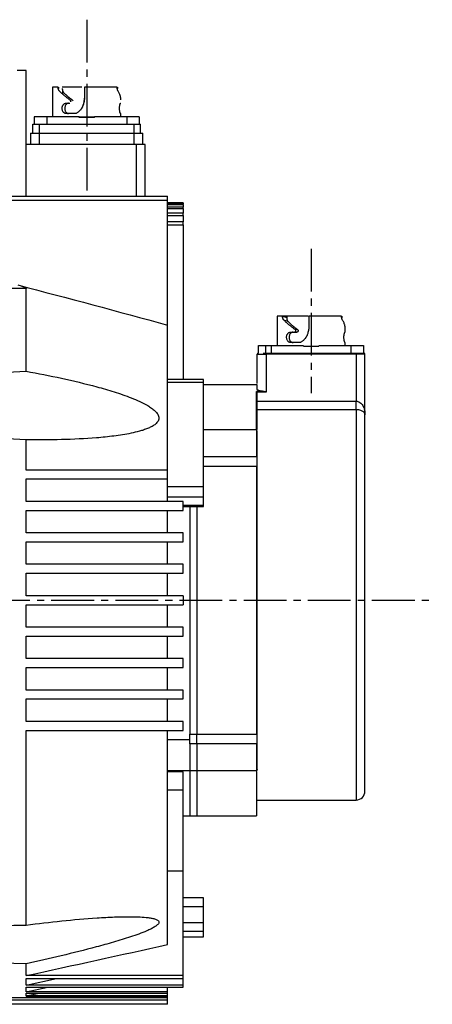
# Model space of a CAD drawing. Header units: millimetres. Extents: x 32176 to 34219, y 9943 to 11279.
# Tile 48 of 59: x 33796 to 33888, y 10431 to 10650. Entities that reach past the tile are written whole.
import ezdxf

# ---------------------------------------------------------------- set-up
doc = ezdxf.new("R2010")
doc.units = ezdxf.units.MM
doc.linetypes.add('CENTER2', pattern=[28.575, 19.05, -3.175, 3.175, -3.175])
doc.layers.add('Center', color=1, linetype='CENTER2')
doc.layers.add('Z_entity', color=7, linetype='Continuous')

msp = doc.modelspace()

# ---------------------------------------------------------------- linework, layer by layer
at = {"layer": 'Center', "ltscale": 0.5}
for p, q in [((33811.03, 10650.23), (33811.03, 10612.22)), ((33861.03, 10599.23), (33861.03, 10567.01)), ((33474.53, 10520.93), (33888.03, 10520.93))]:
    msp.add_line(p, q, dxfattribs=at)
at = {"layer": 'Z_entity', "color": 7}
for p, q in [((33797.53, 10638.93), (33795.53, 10638.93)), ((33797.53, 10610.93), (33797.53, 10638.93)), ((33803.43, 10635.23), (33803.43, 10628.63)), ((33804.66, 10635.23), (33803.43, 10635.23)), ((33804.71, 10635.23), (33804.71, 10634.91)), ((33809.92, 10635.23), (33805.58, 10635.23)), ((33805.63, 10634.23), (33805.63, 10633.54)), ((33817.81, 10635.23), (33810.53, 10635.23)), ((33810.53, 10635.23), (33810.55, 10633.55)), ((33817.85, 10635.23), (33817.85, 10634.91)), ((33806.43, 10631.63), (33807.3, 10631.63)), ((33818.57, 10631.63), (33818.63, 10631.63)), ((33802.13, 10628.63), (33799.33, 10628.63)), ((33799.33, 10628.63), (33799.33, 10626.93)), ((33809.33, 10628.63), (33802.13, 10628.63)), ((33802.13, 10628.63), (33802.13, 10626.93)), ((33808.64, 10629.33), (33806.43, 10629.33)), ((33809.33, 10628.63), (33812.73, 10628.63)), ((33809.33, 10628.43), (33809.33, 10628.63)), ((33812.73, 10628.43), (33809.33, 10628.43)), ((33819.93, 10628.63), (33812.73, 10628.63)), ((33812.73, 10628.43), (33812.73, 10628.63)), ((33818.63, 10629.33), (33818.57, 10629.33)), ((33818.63, 10628.63), (33818.63, 10629.33)), ((33822.73, 10628.63), (33819.93, 10628.63)), ((33819.93, 10628.63), (33819.93, 10626.93)), ((33822.73, 10628.63), (33822.73, 10626.93)), ((33799.03, 10624.93), (33799.03, 10626.93)), ((33800.53, 10626.93), (33821.53, 10626.93)), ((33800.53, 10624.93), (33800.53, 10626.93)), ((33821.53, 10626.93), (33823.03, 10626.93)), ((33821.53, 10626.93), (33821.53, 10624.93)), ((33823.03, 10624.93), (33823.03, 10626.93)), ((33798.53, 10624.93), (33800.53, 10624.93)), ((33798.53, 10624.93), (33798.53, 10622.43)), ((33800.53, 10624.93), (33821.53, 10624.93)), ((33800.53, 10622.43), (33800.53, 10624.93)), ((33821.53, 10624.93), (33823.53, 10624.93)), ((33821.53, 10624.93), (33821.53, 10622.43)), ((33823.53, 10622.43), (33823.53, 10624.93)), ((33822.03, 10622.43), (33797.53, 10622.43)), ((33821.53, 10622.43), (33800.53, 10622.43)), ((33824.03, 10622.43), (33822.03, 10622.43)), ((33822.03, 10622.43), (33822.03, 10610.93)), ((33824.03, 10610.93), (33824.03, 10622.43)), ((33738.53, 10610.93), (33829.03, 10610.93)), ((33829.03, 10609.93), (33738.53, 10609.93)), ((33829.03, 10609.93), (33829.03, 10610.93)), ((33829.03, 10582.2), (33829.03, 10609.93)), ((33832.53, 10609.43), (33829.03, 10609.43)), ((33829.03, 10609.42), (33832.53, 10609.42)), ((33832.53, 10609.23), (33829.03, 10609.23)), ((33829.03, 10609.07), (33832.53, 10609.07)), ((33832.53, 10608.47), (33829.03, 10608.47)), ((33829.03, 10608.15), (33832.53, 10608.15)), ((33832.53, 10609.42), (33832.53, 10609.43)), ((33832.53, 10609.42), (33832.53, 10609.23)), ((33832.53, 10609.07), (33832.53, 10609.23)), ((33832.53, 10609.07), (33832.53, 10608.47)), ((33832.53, 10608.15), (33832.53, 10608.47)), ((33832.53, 10608.15), (33832.53, 10607.14)), ((33832.53, 10607.14), (33829.03, 10607.14)), ((33829.03, 10606.65), (33832.53, 10606.65)), ((33832.53, 10606.65), (33832.53, 10607.14)), ((33832.53, 10606.65), (33832.53, 10605.21)), ((33832.53, 10605.21), (33829.03, 10605.21)), ((33829.03, 10604.54), (33832.53, 10604.54)), ((33832.53, 10604.54), (33832.53, 10605.21)), ((33832.53, 10604.54), (33832.53, 10570.1)), ((33797.53, 10590.36), (33738.53, 10590.36)), ((33797.53, 10571.91), (33797.53, 10590.36)), ((33853.43, 10584.23), (33853.43, 10577.63)), ((33854.66, 10584.23), (33853.43, 10584.23)), ((33855.58, 10584.23), (33854.67, 10584.23)), ((33854.67, 10584.23), (33855.58, 10583.91)), ((33860.39, 10584.23), (33855.58, 10584.23)), ((33855.58, 10584.23), (33855.58, 10583.91)), ((33867.81, 10584.23), (33860.53, 10584.23)), ((33860.53, 10584.23), (33860.55, 10582.55)), ((33867.85, 10584.23), (33867.85, 10583.82)), ((33829.03, 10549.93), (33829.03, 10582.2)), ((33855.88, 10583), (33854.96, 10583.32)), ((33868.63, 10580.63), (33868.63, 10581.39)), ((33856.43, 10580.63), (33857.3, 10580.63)), ((33857.3, 10580.63), (33857.85, 10580.63)), ((33858, 10581.22), (33857.45, 10581.22)), ((33868.57, 10580.63), (33868.63, 10580.63)), ((33849.33, 10577.63), (33852.13, 10577.63)), ((33849.33, 10575.93), (33849.33, 10577.63)), ((33850.83, 10577.63), (33850.83, 10575.93)), ((33852.13, 10577.63), (33859.33, 10577.63)), ((33852.13, 10577.63), (33852.13, 10575.93)), ((33858.64, 10578.33), (33856.43, 10578.33)), ((33862.73, 10577.43), (33859.33, 10577.43)), ((33862.73, 10577.63), (33869.93, 10577.63)), ((33868.63, 10578.33), (33868.57, 10578.33)), ((33868.63, 10577.63), (33868.63, 10578.33)), ((33869.93, 10577.63), (33872.73, 10577.63)), ((33869.93, 10575.93), (33869.93, 10577.63)), ((33872.73, 10577.63), (33872.73, 10575.93)), ((33849.03, 10575.73), (33851.03, 10575.73)), ((33849.03, 10569.2), (33849.03, 10575.73)), ((33850.83, 10575.93), (33851.03, 10575.93)), ((33851.03, 10575.93), (33851.03, 10575.73)), ((33851.03, 10575.93), (33871.03, 10575.93)), ((33871.03, 10575.73), (33851.03, 10575.73)), ((33851.03, 10575.73), (33851.03, 10567.25)), ((33871.03, 10575.93), (33871.03, 10575.73)), ((33871.03, 10575.93), (33871.85, 10575.93)), ((33871.03, 10575.73), (33871.03, 10565.27)), ((33873.03, 10575.73), (33871.03, 10575.73)), ((33873.03, 10562.24), (33873.03, 10575.73)), ((33837.03, 10570.1), (33829.03, 10570.1)), ((33837.03, 10569.4), (33829.03, 10569.4)), ((33837.03, 10569.4), (33837.03, 10570.1)), ((33837.03, 10546.26), (33837.03, 10569.4)), ((33849.03, 10568.93), (33837.03, 10568.93)), ((33849.03, 10567.88), (33849.03, 10568.93)), ((33850.27, 10567.44), (33848.83, 10567.44)), ((33848.83, 10559.06), (33848.83, 10567.44)), ((33851.03, 10567.25), (33849.02, 10567.25)), ((33849.03, 10565.27), (33871.03, 10565.27)), ((33871.03, 10563.36), (33871.03, 10565.27)), ((33871.03, 10563.36), (33849.03, 10563.36)), ((33871.03, 10563.36), (33871.03, 10476.43)), ((33848.83, 10558.87), (33837.03, 10558.87)), ((33848.83, 10558.87), (33848.83, 10552.94)), ((33797.53, 10549.93), (33797.53, 10556.68)), ((33837.03, 10552.94), (33848.83, 10552.94)), ((33848.83, 10550.73), (33837.03, 10550.73)), ((33848.83, 10550.73), (33848.83, 10491.13)), ((33829.03, 10549.93), (33797.53, 10549.93)), ((33829.03, 10547.93), (33829.03, 10549.93)), ((33797.53, 10542.93), (33797.53, 10547.93)), ((33797.53, 10547.93), (33829.03, 10547.93)), ((33829.03, 10542.93), (33829.03, 10547.93)), ((33829.03, 10546.26), (33837.03, 10546.26)), ((33837.03, 10543.85), (33837.03, 10546.26)), ((33832.53, 10542.93), (33797.53, 10542.93)), ((33837.03, 10543.85), (33829.03, 10543.85)), ((33832.53, 10540.93), (33832.53, 10542.93)), ((33832.53, 10542.08), (33837.03, 10542.08)), ((33832.53, 10541.81), (33837.03, 10541.81)), ((33834.03, 10541.81), (33834.03, 10491.13)), ((33835.53, 10541.81), (33835.53, 10491.13)), ((33837.03, 10542.08), (33837.03, 10543.85)), ((33837.03, 10541.81), (33837.03, 10542.08)), ((33797.53, 10535.93), (33797.53, 10540.93)), ((33797.53, 10540.93), (33832.53, 10540.93)), ((33829.03, 10535.93), (33829.03, 10540.93)), ((33832.53, 10535.93), (33797.53, 10535.93)), ((33832.53, 10533.93), (33832.53, 10535.93)), ((33797.53, 10528.93), (33797.53, 10533.93)), ((33797.53, 10533.93), (33832.53, 10533.93)), ((33829.03, 10528.93), (33829.03, 10533.93)), ((33832.53, 10528.93), (33797.53, 10528.93)), ((33832.53, 10526.93), (33832.53, 10528.93)), ((33797.53, 10521.93), (33797.53, 10526.93)), ((33797.53, 10526.93), (33832.53, 10526.93)), ((33829.03, 10521.93), (33829.03, 10526.93)), ((33832.53, 10521.93), (33797.53, 10521.93)), ((33797.53, 10519.93), (33832.53, 10519.93)), ((33797.53, 10514.93), (33797.53, 10519.93)), ((33829.03, 10514.93), (33829.03, 10519.93)), ((33832.53, 10521.93), (33832.53, 10519.93)), ((33832.53, 10514.93), (33797.53, 10514.93)), ((33832.53, 10512.93), (33832.53, 10514.93)), ((33797.53, 10507.93), (33797.53, 10512.93)), ((33797.53, 10512.93), (33832.53, 10512.93)), ((33829.03, 10507.93), (33829.03, 10512.93)), ((33832.53, 10507.93), (33797.53, 10507.93)), ((33832.53, 10505.93), (33832.53, 10507.93)), ((33797.53, 10500.93), (33797.53, 10505.93)), ((33797.53, 10505.93), (33832.53, 10505.93)), ((33829.03, 10500.93), (33829.03, 10505.93)), ((33832.53, 10500.93), (33797.53, 10500.93)), ((33832.53, 10498.93), (33832.53, 10500.93)), ((33797.53, 10493.93), (33797.53, 10498.93)), ((33797.53, 10498.93), (33832.53, 10498.93)), ((33829.03, 10493.93), (33829.03, 10498.93)), ((33832.53, 10493.93), (33797.53, 10493.93)), ((33832.53, 10491.93), (33832.53, 10493.93)), ((33797.53, 10448.59), (33797.53, 10491.93)), ((33797.53, 10491.93), (33832.53, 10491.93)), ((33829.03, 10444.23), (33829.03, 10491.93)), ((33829.03, 10489.93), (33834.03, 10489.93)), ((33834.03, 10491.13), (33835.53, 10491.13)), ((33834.03, 10488.92), (33834.03, 10491.13)), ((33835.53, 10491.13), (33848.83, 10491.13)), ((33835.53, 10488.92), (33835.53, 10491.13)), ((33835.53, 10488.92), (33834.03, 10488.92)), ((33834.03, 10488.92), (33834.03, 10482.99)), ((33848.83, 10488.92), (33835.53, 10488.92)), ((33835.53, 10488.92), (33835.53, 10482.99)), ((33848.83, 10488.92), (33848.83, 10482.99)), ((33829.03, 10482.99), (33834.03, 10482.99)), ((33832.53, 10482.68), (33829.03, 10482.68)), ((33832.53, 10478.66), (33832.53, 10482.68)), ((33834.03, 10482.99), (33835.53, 10482.99)), ((33834.03, 10482.99), (33834.03, 10472.93)), ((33835.53, 10482.99), (33848.83, 10482.99)), ((33835.53, 10482.99), (33835.53, 10472.93)), ((33848.83, 10482.75), (33848.83, 10472.93)), ((33832.53, 10478.66), (33829.03, 10478.66)), ((33832.53, 10460.66), (33832.53, 10478.66)), ((33849.03, 10476.43), (33871.03, 10476.43)), ((33832.53, 10472.93), (33834.03, 10472.93)), ((33834.03, 10472.93), (33835.53, 10472.93)), ((33835.53, 10472.93), (33848.83, 10472.93)), ((33829.03, 10460.66), (33832.53, 10460.66)), ((33832.53, 10437.32), (33832.53, 10460.66)), ((33837.03, 10454.66), (33832.53, 10454.66)), ((33837.03, 10452.66), (33837.03, 10454.66)), ((33837.03, 10452.66), (33832.53, 10452.66)), ((33837.03, 10449.1), (33837.03, 10452.66)), ((33837.03, 10449.1), (33832.53, 10449.1)), ((33837.03, 10447.13), (33837.03, 10449.1)), ((33837.03, 10447.13), (33832.53, 10447.13)), ((33832.53, 10445.93), (33837.03, 10445.93)), ((33837.03, 10445.93), (33837.03, 10447.13)), ((33797.53, 10437.32), (33797.53, 10439.97)), ((33832.53, 10437.32), (33797.53, 10437.32)), ((33797.53, 10435.21), (33797.53, 10436.65)), ((33797.53, 10436.65), (33832.53, 10436.65)), ((33797.53, 10435.21), (33804.28, 10436.65)), ((33832.53, 10436.65), (33832.53, 10437.32)), ((33832.53, 10435.21), (33832.53, 10436.65)), ((33832.53, 10435.21), (33797.53, 10435.21)), ((33797.53, 10433.71), (33797.53, 10434.72)), ((33797.53, 10434.72), (33832.53, 10434.72)), ((33797.53, 10433.71), (33802.34, 10434.72)), ((33829.03, 10433.71), (33829.03, 10434.72)), ((33832.53, 10434.72), (33832.53, 10435.21)), ((33752.53, 10432.43), (33829.03, 10432.43)), ((33829.03, 10433.71), (33797.53, 10433.71)), ((33797.53, 10433.39), (33829.03, 10433.39)), ((33797.53, 10432.79), (33797.53, 10433.39)), ((33797.53, 10432.79), (33800.41, 10433.39)), ((33829.03, 10432.79), (33797.53, 10432.79)), ((33797.53, 10432.43), (33797.53, 10432.63)), ((33797.53, 10432.63), (33829.03, 10432.63)), ((33797.53, 10432.43), (33798.49, 10432.63)), ((33829.03, 10432.43), (33797.53, 10432.43)), ((33829.03, 10433.39), (33829.03, 10433.71)), ((33829.03, 10432.79), (33829.03, 10433.39)), ((33829.03, 10432.63), (33829.03, 10432.79)), ((33829.03, 10432.43), (33829.03, 10432.63)), ((33829.03, 10432.43), (33829.03, 10432.43)), ((33829.03, 10431.93), (33829.03, 10432.43)), ((33752.53, 10431.93), (33829.03, 10431.93)), ((33829.03, 10430.93), (33752.53, 10430.93)), ((33829.03, 10430.93), (33829.03, 10431.93))]:
    msp.add_line(p, q, dxfattribs=at)
for centre, radius, start, end in [((33849.23, 10575.73), 0.2, 90, 180), ((33872.83, 10575.73), 0.2, 360, 90), ((33848.83, 10483.19), 0.2, 269.9482, 0), ((33871.03, 10478.43), 2, 270, 0)]:
    msp.add_arc(centre, radius, start, end, dxfattribs=at)
for points, knots in [([(33804.96, 10634.32), (33804.94, 10634.34), (33804.9, 10634.38), (33804.85, 10634.45), (33804.81, 10634.53), (33804.77, 10634.61), (33804.73, 10634.72), (33804.7, 10634.85), (33804.67, 10635.03), (33804.66, 10635.16), (33804.66, 10635.23)], [0, 0, 0, 0, 0.097402, 0.196123, 0.296177, 0.397576, 0.500331, 0.637379, 0.803942, 1, 1, 1, 1]), ([(33807.45, 10632.22), (33807.37, 10632.28), (33807.21, 10632.4), (33806.98, 10632.58), (33806.74, 10632.76), (33806.52, 10632.94), (33806.3, 10633.12), (33806.05, 10633.33), (33805.78, 10633.56), (33805.49, 10633.82), (33805.21, 10634.07), (33805.04, 10634.24), (33804.96, 10634.32)], [0, 0, 0, 0, 0.084102, 0.167988, 0.251735, 0.335421, 0.419126, 0.502927, 0.628163, 0.752571, 0.876425, 1, 1, 1, 1]), ([(33805.58, 10634.91), (33805.58, 10634.88), (33805.58, 10634.81), (33805.59, 10634.73), (33805.6, 10634.64), (33805.61, 10634.57), (33805.63, 10634.5), (33805.64, 10634.44), (33805.67, 10634.35), (33805.72, 10634.23), (33805.79, 10634.1), (33805.85, 10634.03), (33805.88, 10634)], [0, 0, 0, 0, 0.087256, 0.169249, 0.24598, 0.317448, 0.383655, 0.444601, 0.500287, 0.66792, 0.834478, 1, 1, 1, 1]), ([(33805.88, 10634), (33805.93, 10633.95), (33806.03, 10633.86), (33806.18, 10633.72), (33806.34, 10633.57), (33806.5, 10633.43), (33806.67, 10633.28), (33806.9, 10633.08), (33807.21, 10632.83), (33807.6, 10632.53), (33807.87, 10632.33), (33808, 10632.22)], [0, 0, 0, 0, 0.082384, 0.16486, 0.247509, 0.33041, 0.413642, 0.497282, 0.664676, 0.832045, 1, 1, 1, 1]), ([(33818.02, 10634.32), (33818.01, 10634.34), (33817.99, 10634.38), (33817.95, 10634.45), (33817.92, 10634.53), (33817.89, 10634.61), (33817.86, 10634.72), (33817.84, 10634.85), (33817.81, 10635.03), (33817.81, 10635.16), (33817.81, 10635.23)], [0, 0, 0, 0, 0.097402, 0.196123, 0.296177, 0.397576, 0.500331, 0.637379, 0.803942, 1, 1, 1, 1]), ([(33818.63, 10632.39), (33818.63, 10632.45), (33818.63, 10632.56), (33818.62, 10632.72), (33818.59, 10632.89), (33818.56, 10633.05), (33818.53, 10633.21), (33818.46, 10633.43), (33818.36, 10633.7), (33818.21, 10634.02), (33818.09, 10634.22), (33818.02, 10634.32)], [0, 0, 0, 0, 0.084126, 0.168043, 0.251818, 0.335517, 0.419208, 0.502958, 0.66966, 0.835156, 1, 1, 1, 1]), ([(33807.56, 10632.22), (33807.55, 10632.22), (33807.53, 10632.2), (33807.5, 10632.16), (33807.48, 10632.12), (33807.46, 10632.07), (33807.44, 10632.02), (33807.44, 10631.97), (33807.44, 10631.95)], [0, 0, 0, 0, 0.151946, 0.300431, 0.448908, 0.600828, 0.7995, 1, 1, 1, 1]), ([(33809.96, 10630.44), (33810.11, 10630.8), (33810.51, 10631.79), (33810.57, 10632.86), (33810.61, 10633.54)], [0, 0, 0, 0, 0.365315, 1, 1, 1, 1]), ([(33810.55, 10633.55), (33810.55, 10633.48), (33810.55, 10633.33), (33810.55, 10633.1), (33810.54, 10632.88), (33810.52, 10632.66), (33810.5, 10632.44), (33810.47, 10632.22), (33810.42, 10631.93), (33810.34, 10631.58), (33810.23, 10631.22), (33810.15, 10631.01), (33810.12, 10630.92)], [0, 0, 0, 0, 0.08397, 0.16749, 0.250653, 0.33355, 0.416271, 0.498904, 0.57793, 0.748623, 0.895542, 1, 1, 1, 1]), ([(33806.43, 10629.33), (33806.41, 10629.33), (33806.35, 10629.33), (33806.26, 10629.35), (33806.18, 10629.37), (33806.06, 10629.43), (33805.93, 10629.52), (33805.78, 10629.68), (33805.66, 10629.91), (33805.57, 10630.19), (33805.55, 10630.46), (33805.57, 10630.7), (33805.61, 10630.92), (33805.69, 10631.12), (33805.8, 10631.3), (33805.93, 10631.44), (33806.07, 10631.54), (33806.19, 10631.59), (33806.31, 10631.62), (33806.39, 10631.63), (33806.43, 10631.63)], [0, 0, 0, 0, 0.028184, 0.058442, 0.090776, 0.12519, 0.187653, 0.250152, 0.339269, 0.422299, 0.499524, 0.560755, 0.624494, 0.682288, 0.749658, 0.812156, 0.874723, 0.914633, 0.956387, 1, 1, 1, 1]), ([(33806.99, 10631.63), (33806.96, 10631.63), (33806.91, 10631.63), (33806.82, 10631.61), (33806.74, 10631.58), (33806.62, 10631.53), (33806.5, 10631.44), (33806.35, 10631.28), (33806.23, 10631.05), (33806.15, 10630.77), (33806.13, 10630.5), (33806.14, 10630.25), (33806.19, 10630.04), (33806.26, 10629.84), (33806.37, 10629.66), (33806.5, 10629.52), (33806.63, 10629.42), (33806.75, 10629.37), (33806.87, 10629.33), (33806.95, 10629.33), (33806.99, 10629.33)], [0, 0, 0, 0, 0.028233, 0.058503, 0.090818, 0.12518, 0.187634, 0.250144, 0.339643, 0.422622, 0.499472, 0.560642, 0.624451, 0.682108, 0.749655, 0.812142, 0.874718, 0.91465, 0.956404, 1, 1, 1, 1]), ([(33810.12, 10630.92), (33810.1, 10630.87), (33810.06, 10630.78), (33809.98, 10630.64), (33809.9, 10630.5), (33809.81, 10630.37), (33809.72, 10630.24), (33809.61, 10630.11), (33809.48, 10629.96), (33809.31, 10629.8), (33809.1, 10629.62), (33808.87, 10629.46), (33808.72, 10629.37), (33808.64, 10629.33)], [0, 0, 0, 0, 0.071021, 0.1418999, 0.2128198, 0.2839638, 0.355513, 0.4276458, 0.500536, 0.626022, 0.7505051, 0.874869, 1, 1, 1, 1]), ([(33818.57, 10629.33), (33818.57, 10629.33), (33818.56, 10629.33), (33818.54, 10629.35), (33818.52, 10629.37), (33818.5, 10629.43), (33818.46, 10629.52), (33818.42, 10629.68), (33818.37, 10629.91), (33818.34, 10630.19), (33818.33, 10630.46), (33818.34, 10630.7), (33818.36, 10630.92), (33818.39, 10631.12), (33818.42, 10631.3), (33818.46, 10631.44), (33818.5, 10631.54), (33818.53, 10631.59), (33818.55, 10631.62), (33818.56, 10631.63), (33818.57, 10631.63)], [0, 0, 0, 0, 0.028184, 0.058442, 0.090776, 0.12519, 0.187653, 0.250152, 0.339269, 0.422299, 0.499524, 0.560755, 0.624494, 0.682288, 0.749658, 0.812156, 0.874723, 0.914633, 0.956387, 1, 1, 1, 1]), ([(33799.03, 10626.93), (33799.03, 10626.93), (33799.03, 10626.93), (33799.05, 10626.93), (33799.07, 10626.93), (33799.1, 10626.93), (33799.16, 10626.93), (33799.27, 10626.93), (33799.46, 10626.93), (33799.7, 10626.93), (33799.94, 10626.93), (33800.16, 10626.93), (33800.34, 10626.93), (33800.47, 10626.93), (33800.53, 10626.93)], [0, 0, 0, 0, 0.048277, 0.096159, 0.14392, 0.191837, 0.240186, 0.370003, 0.500048, 0.629866, 0.759911, 0.840105, 0.919707, 1, 1, 1, 1]), ([(33795.67, 10591.14), (33796.02, 10591.05), (33796.36, 10590.96), (33796.86, 10590.78), (33797.03, 10590.72), (33797.26, 10590.61), (33797.34, 10590.57), (33797.44, 10590.5), (33797.47, 10590.47), (33797.51, 10590.42), (33797.53, 10590.39), (33797.53, 10590.36)], [0, 0, 0, 0, 0.5, 0.5, 0.75, 0.75, 0.875, 0.875, 0.9375, 0.9375, 1, 1, 1, 1]), ([(33854.96, 10583.32), (33854.94, 10583.34), (33854.9, 10583.38), (33854.85, 10583.45), (33854.81, 10583.53), (33854.77, 10583.61), (33854.73, 10583.72), (33854.7, 10583.85), (33854.67, 10584.03), (33854.66, 10584.16), (33854.66, 10584.23)], [0, 0, 0, 0, 0.097402, 0.196123, 0.296177, 0.397576, 0.500331, 0.637379, 0.803942, 1, 1, 1, 1]), ([(33855.58, 10583.91), (33855.58, 10583.88), (33855.58, 10583.81), (33855.59, 10583.73), (33855.6, 10583.64), (33855.61, 10583.57), (33855.63, 10583.5), (33855.64, 10583.44), (33855.67, 10583.35), (33855.72, 10583.23), (33855.79, 10583.1), (33855.85, 10583.03), (33855.88, 10583)], [0, 0, 0, 0, 0.087256, 0.169249, 0.24598, 0.317448, 0.383655, 0.444601, 0.500287, 0.66792, 0.834478, 1, 1, 1, 1]), ([(33868.02, 10583.32), (33868.01, 10583.34), (33867.99, 10583.38), (33867.95, 10583.45), (33867.92, 10583.53), (33867.89, 10583.61), (33867.86, 10583.72), (33867.84, 10583.85), (33867.81, 10584.03), (33867.81, 10584.16), (33867.81, 10584.23)], [0, 0, 0, 0, 0.097402, 0.196123, 0.296177, 0.397576, 0.500331, 0.637379, 0.803942, 1, 1, 1, 1]), ([(33857.45, 10581.22), (33857.37, 10581.28), (33857.21, 10581.4), (33856.98, 10581.58), (33856.74, 10581.76), (33856.52, 10581.94), (33856.3, 10582.12), (33856.05, 10582.33), (33855.78, 10582.56), (33855.49, 10582.82), (33855.21, 10583.07), (33855.04, 10583.24), (33854.96, 10583.32)], [0, 0, 0, 0, 0.084102, 0.167988, 0.251735, 0.335421, 0.419126, 0.502927, 0.628163, 0.752571, 0.876425, 1, 1, 1, 1]), ([(33855.88, 10583), (33855.93, 10582.95), (33856.03, 10582.86), (33856.18, 10582.72), (33856.34, 10582.57), (33856.5, 10582.43), (33856.67, 10582.28), (33856.9, 10582.08), (33857.21, 10581.83), (33857.6, 10581.53), (33857.87, 10581.33), (33858, 10581.22)], [0, 0, 0, 0, 0.082384, 0.16486, 0.247509, 0.33041, 0.413642, 0.497282, 0.664676, 0.832045, 1, 1, 1, 1]), ([(33860.55, 10582.55), (33860.55, 10582.48), (33860.55, 10582.33), (33860.55, 10582.1), (33860.54, 10581.88), (33860.52, 10581.66), (33860.5, 10581.44), (33860.47, 10581.22), (33860.42, 10580.93), (33860.34, 10580.58), (33860.23, 10580.22), (33860.15, 10580.01), (33860.12, 10579.92)], [0, 0, 0, 0, 0.08397, 0.16749, 0.250653, 0.33355, 0.416271, 0.498904, 0.57793, 0.748623, 0.895542, 1, 1, 1, 1]), ([(33868.63, 10581.39), (33868.63, 10581.45), (33868.63, 10581.56), (33868.62, 10581.72), (33868.59, 10581.89), (33868.56, 10582.05), (33868.53, 10582.21), (33868.46, 10582.43), (33868.36, 10582.7), (33868.21, 10583.02), (33868.09, 10583.22), (33868.02, 10583.32)], [0, 0, 0, 0, 0.084126, 0.168043, 0.251818, 0.335517, 0.419208, 0.502958, 0.66966, 0.835156, 1, 1, 1, 1]), ([(33868.63, 10581.22), (33868.63, 10581.25), (33868.63, 10581.31), (33868.63, 10581.36), (33868.63, 10581.39)], [0, 0, 0, 0, 0.500007, 1, 1, 1, 1]), ([(33856.43, 10578.33), (33856.41, 10578.33), (33856.35, 10578.33), (33856.26, 10578.35), (33856.18, 10578.37), (33856.06, 10578.43), (33855.93, 10578.52), (33855.78, 10578.68), (33855.66, 10578.91), (33855.57, 10579.19), (33855.55, 10579.46), (33855.57, 10579.7), (33855.61, 10579.92), (33855.69, 10580.12), (33855.8, 10580.3), (33855.93, 10580.44), (33856.07, 10580.54), (33856.19, 10580.59), (33856.31, 10580.62), (33856.39, 10580.63), (33856.43, 10580.63)], [0, 0, 0, 0, 0.028184, 0.058442, 0.090776, 0.12519, 0.187653, 0.250152, 0.339269, 0.422299, 0.499524, 0.560755, 0.624494, 0.682288, 0.749658, 0.812156, 0.874723, 0.914633, 0.956387, 1, 1, 1, 1]), ([(33856.99, 10580.63), (33856.96, 10580.63), (33856.91, 10580.63), (33856.82, 10580.61), (33856.74, 10580.58), (33856.62, 10580.53), (33856.5, 10580.44), (33856.35, 10580.28), (33856.23, 10580.05), (33856.15, 10579.77), (33856.13, 10579.5), (33856.14, 10579.25), (33856.19, 10579.04), (33856.26, 10578.84), (33856.37, 10578.66), (33856.5, 10578.52), (33856.63, 10578.42), (33856.75, 10578.37), (33856.87, 10578.33), (33856.95, 10578.33), (33856.99, 10578.33)], [0, 0, 0, 0, 0.028233, 0.058503, 0.090818, 0.12518, 0.187634, 0.250144, 0.339643, 0.422622, 0.499472, 0.560642, 0.624451, 0.682108, 0.749655, 0.812142, 0.874718, 0.91465, 0.956404, 1, 1, 1, 1]), ([(33857.59, 10580.95), (33857.58, 10580.94), (33857.58, 10580.9), (33857.57, 10580.84), (33857.54, 10580.78), (33857.5, 10580.71), (33857.43, 10580.66), (33857.36, 10580.63), (33857.32, 10580.63), (33857.3, 10580.63)], [0, 0, 0, 0, 0.104732, 0.223082, 0.355043, 0.500605, 0.707962, 0.874483, 1, 1, 1, 1]), ([(33857.45, 10581.22), (33857.47, 10581.21), (33857.49, 10581.19), (33857.52, 10581.16), (33857.55, 10581.12), (33857.56, 10581.08), (33857.57, 10581.04), (33857.58, 10581.01), (33857.58, 10580.98), (33857.59, 10580.96), (33857.59, 10580.95)], [0, 0, 0, 0, 0.169511, 0.326314, 0.470403, 0.601774, 0.720423, 0.826344, 0.919537, 1, 1, 1, 1]), ([(33858.14, 10580.95), (33858.14, 10580.94), (33858.13, 10580.91), (33858.13, 10580.87), (33858.11, 10580.8), (33858.06, 10580.72), (33857.98, 10580.66), (33857.91, 10580.63), (33857.87, 10580.63), (33857.85, 10580.63)], [0, 0, 0, 0, 0.084159, 0.16754, 0.251582, 0.500306, 0.748821, 0.87501, 1, 1, 1, 1]), ([(33858, 10581.22), (33858.02, 10581.21), (33858.04, 10581.19), (33858.08, 10581.15), (33858.11, 10581.1), (33858.13, 10581.03), (33858.13, 10580.98), (33858.14, 10580.95)], [0, 0, 0, 0, 0.166343, 0.331582, 0.500412, 0.750907, 1, 1, 1, 1]), ([(33860.12, 10579.92), (33860.1, 10579.87), (33860.06, 10579.78), (33859.98, 10579.64), (33859.9, 10579.5), (33859.81, 10579.37), (33859.72, 10579.24), (33859.61, 10579.11), (33859.48, 10578.96), (33859.31, 10578.8), (33859.1, 10578.62), (33858.87, 10578.46), (33858.72, 10578.37), (33858.64, 10578.33)], [0, 0, 0, 0, 0.071021, 0.1419, 0.21282, 0.283964, 0.355513, 0.427646, 0.500536, 0.626022, 0.750505, 0.874869, 1, 1, 1, 1]), ([(33868.57, 10578.33), (33868.57, 10578.33), (33868.56, 10578.33), (33868.54, 10578.35), (33868.52, 10578.37), (33868.5, 10578.43), (33868.46, 10578.52), (33868.42, 10578.68), (33868.37, 10578.91), (33868.34, 10579.19), (33868.33, 10579.46), (33868.34, 10579.7), (33868.36, 10579.92), (33868.39, 10580.12), (33868.42, 10580.3), (33868.46, 10580.44), (33868.5, 10580.54), (33868.53, 10580.59), (33868.55, 10580.62), (33868.56, 10580.63), (33868.57, 10580.63)], [0, 0, 0, 0, 0.028184, 0.058442, 0.090776, 0.12519, 0.187653, 0.250152, 0.339269, 0.422299, 0.499524, 0.560755, 0.624494, 0.682288, 0.749658, 0.812156, 0.874723, 0.914633, 0.956387, 1, 1, 1, 1]), ([(33850.37, 10575.93), (33850.37, 10575.93), (33850.57, 10575.93), (33850.8, 10575.93), (33851.03, 10575.93)], [0, 0, 0, 0, 0.005167, 1, 1, 1, 1]), ([(33871.03, 10575.93), (33871.51, 10575.93), (33871.97, 10575.93), (33872.64, 10575.93), (33872.83, 10575.93), (33872.83, 10575.93)], [0, 0, 0, 0, 0.5, 0.5, 1, 1, 1, 1]), ([(33797.53, 10571.91), (33800.17, 10571.44), (33802.8, 10570.93), (33808.04, 10569.8), (33810.66, 10569.18), (33814.55, 10568.12), (33815.85, 10567.75), (33818.42, 10566.93), (33819.7, 10566.49), (33821.59, 10565.75), (33822.22, 10565.48), (33823.44, 10564.92), (33824.05, 10564.61), (33824.91, 10564.1), (33825.2, 10563.92), (33825.74, 10563.53), (33826, 10563.32), (33826.48, 10562.87), (33826.69, 10562.63), (33826.94, 10562.21), (33827.01, 10562.07), (33827.09, 10561.77), (33827.12, 10561.62), (33827.11, 10561.32), (33827.08, 10561.18), (33826.98, 10560.9), (33826.91, 10560.77), (33826.65, 10560.41), (33826.43, 10560.21), (33825.94, 10559.84), (33825.67, 10559.69), (33825.13, 10559.41), (33824.84, 10559.28), (33824.26, 10559.05), (33823.96, 10558.94), (33823.36, 10558.74), (33823.06, 10558.65), (33822.14, 10558.4), (33821.52, 10558.25), (33819.65, 10557.86), (33818.38, 10557.67), (33815.81, 10557.33), (33814.52, 10557.2), (33810.63, 10556.88), (33808.02, 10556.76), (33802.79, 10556.64), (33800.16, 10556.63), (33797.53, 10556.68)], [0, 0, 0, 0, 0.125, 0.125, 0.25, 0.25, 0.3125, 0.3125, 0.375, 0.375, 0.40625, 0.40625, 0.4375, 0.4375, 0.453125, 0.453125, 0.46875, 0.46875, 0.484375, 0.484375, 0.492187, 0.492187, 0.5, 0.5, 0.507812, 0.507812, 0.515625, 0.515625, 0.53125, 0.53125, 0.546875, 0.546875, 0.5625, 0.5625, 0.578125, 0.578125, 0.59375, 0.59375, 0.625, 0.625, 0.6875, 0.6875, 0.75, 0.75, 0.875, 0.875, 1, 1, 1, 1]), ([(33849.02, 10567.25), (33849.02, 10567.26), (33849.01, 10567.28), (33849, 10567.32), (33848.97, 10567.35), (33848.94, 10567.39), (33848.89, 10567.42), (33848.85, 10567.44), (33848.83, 10567.44)], [0, 0, 0, 0, 0.106852, 0.22483, 0.35566, 0.500616, 0.704924, 1, 1, 1, 1]), ([(33849.02, 10567.25), (33849.03, 10567.24), (33849.03, 10567.22), (33849.03, 10567.21), (33849.03, 10567.2)], [0, 0, 0, 0, 0.499745, 1, 1, 1, 1]), ([(33850.27, 10567.44), (33850.23, 10567.45), (33850.16, 10567.46), (33850.05, 10567.47), (33849.95, 10567.48), (33849.85, 10567.5), (33849.71, 10567.53), (33849.54, 10567.57), (33849.36, 10567.62), (33849.22, 10567.69), (33849.12, 10567.74), (33849.07, 10567.79), (33849.04, 10567.83), (33849.03, 10567.86), (33849.03, 10567.88)], [0, 0, 0, 0, 0.049987, 0.099789, 0.149591, 0.199575, 0.249921, 0.37446, 0.499524, 0.624147, 0.749047, 0.83284, 0.916233, 1, 1, 1, 1]), ([(33849.03, 10558.96), (33849.03, 10559.76), (33849.03, 10561.54), (33849.03, 10563.78), (33849.03, 10565.81), (33849.03, 10566.73), (33849.03, 10567.2)], [0, 0, 0, 0, 0.2116441, 0.4744342, 0.7372099, 1, 1, 1, 1]), ([(33851.03, 10567.25), (33850.99, 10567.26), (33850.91, 10567.29), (33850.81, 10567.32), (33850.72, 10567.34), (33850.6, 10567.38), (33850.45, 10567.42), (33850.33, 10567.44), (33850.27, 10567.44)], [0, 0, 0, 0, 0.158099, 0.294205, 0.408319, 0.50044, 0.774415, 1, 1, 1, 1]), ([(33871.03, 10565.27), (33871.18, 10565.27), (33871.33, 10565.25), (33871.61, 10565.15), (33871.75, 10565.08), (33872.01, 10564.91), (33872.13, 10564.8), (33872.34, 10564.56), (33872.44, 10564.42), (33872.7, 10563.99), (33872.82, 10563.66), (33872.99, 10562.96), (33873.03, 10562.6), (33873.03, 10562.24)], [0, 0, 0, 0, 0.125, 0.125, 0.25, 0.25, 0.375, 0.375, 0.5, 0.5, 0.75, 0.75, 1, 1, 1, 1]), ([(33873.03, 10562.24), (33873.03, 10562.38), (33872.99, 10562.51), (33872.82, 10562.77), (33872.7, 10562.89), (33872.44, 10563.05), (33872.34, 10563.1), (33872.13, 10563.19), (33872.01, 10563.23), (33871.75, 10563.3), (33871.61, 10563.32), (33871.33, 10563.36), (33871.18, 10563.36), (33871.03, 10563.36)], [0, 0, 0, 0, 0.25, 0.25, 0.5, 0.5, 0.625, 0.625, 0.75, 0.75, 0.875, 0.875, 1, 1, 1, 1]), ([(33873.03, 10520.93), (33873.03, 10521.15), (33873.03, 10521.6), (33873.03, 10522.28), (33873.03, 10522.95), (33873.03, 10523.62), (33873.03, 10524.29), (33873.03, 10524.96), (33873.03, 10525.63), (33873.03, 10526.3), (33873.03, 10526.97), (33873.03, 10528.57), (33873.03, 10531.09), (33873.03, 10534.5), (33873.03, 10537.85), (33873.03, 10541.12), (33873.03, 10544.26), (33873.03, 10547.24), (33873.03, 10550.03), (33873.03, 10552.58), (33873.03, 10554.9), (33873.03, 10556.93), (33873.03, 10558.7), (33873.03, 10559.85), (33873.03, 10560.56), (33873.03, 10560.96), (33873.03, 10561.32), (33873.03, 10561.65), (33873.03, 10561.96), (33873.03, 10562.14), (33873.03, 10562.24)], [0, 0, 0, 0, 0.011908, 0.023804, 0.035692, 0.047574, 0.059453, 0.071332, 0.083214, 0.095103, 0.107, 0.11891, 0.18089, 0.242879, 0.30668, 0.370489, 0.435241, 0.500001, 0.564752, 0.629513, 0.693313, 0.757123, 0.819103, 0.881092, 0.900932, 0.920744, 0.940544, 0.960343, 0.980158, 1, 1, 1, 1]), ([(33849.03, 10554.87), (33849.03, 10555.19), (33849.03, 10555.85), (33849.03, 10556.78), (33849.03, 10557.57), (33849.03, 10558.18), (33849.03, 10558.55), (33849.03, 10558.71), (33849.03, 10558.67), (33849.03, 10558.66)], [0, 0, 0, 0, 0.162301, 0.330216, 0.498132, 0.660433, 0.822734, 0.990649, 1, 1, 1, 1]), ([(33849.03, 10553.04), (33849.03, 10553.09), (33849.03, 10553.2), (33849.03, 10553.38), (33849.03, 10553.56), (33849.03, 10553.74), (33849.03, 10553.96), (33849.03, 10554.23), (33849.03, 10554.55), (33849.03, 10554.76), (33849.03, 10554.87)], [0, 0, 0, 0, 0.100219, 0.200078, 0.299832, 0.399736, 0.500046, 0.666831, 0.833088, 1, 1, 1, 1]), ([(33849.03, 10551.97), (33849.03, 10552.01), (33849.03, 10552.09), (33849.03, 10552.21), (33849.03, 10552.33), (33849.03, 10552.51), (33849.03, 10552.75), (33849.03, 10552.94), (33849.03, 10553.04)], [0, 0, 0, 0, 0.10738, 0.214748, 0.322425, 0.430728, 0.715243, 1, 1, 1, 1]), ([(33849.03, 10550.61), (33849.03, 10550.64), (33849.03, 10550.71), (33849.03, 10550.81), (33849.03, 10550.92), (33849.03, 10551.03), (33849.03, 10551.21), (33849.03, 10551.46), (33849.03, 10551.71), (33849.03, 10551.88), (33849.03, 10551.94), (33849.03, 10551.97)], [0, 0, 0, 0, 0.085949, 0.171501, 0.256939, 0.34255, 0.428615, 0.652201, 0.876157, 0.938204, 1, 1, 1, 1]), ([(33849.03, 10520.93), (33849.03, 10521.17), (33849.03, 10521.65), (33849.03, 10522.38), (33849.03, 10523.1), (33849.03, 10523.82), (33849.03, 10524.54), (33849.03, 10525.26), (33849.03, 10525.98), (33849.03, 10526.69), (33849.03, 10527.41), (33849.03, 10528.13), (33849.03, 10529.93), (33849.03, 10532.8), (33849.03, 10536.66), (33849.03, 10540.41), (33849.03, 10543.22), (33849.03, 10545.15), (33849.03, 10546.28), (33849.03, 10547.4), (33849.03, 10548.49), (33849.03, 10549.56), (33849.03, 10550.26), (33849.03, 10550.61)], [0, 0, 0, 0, 0.022608, 0.045192, 0.067759, 0.090313, 0.11286, 0.135404, 0.157951, 0.180507, 0.203075, 0.225662, 0.248272, 0.374129, 0.500003, 0.62586, 0.751733, 0.793162, 0.834528, 0.875863, 0.917198, 0.958567, 1, 1, 1, 1]), ([(33849.03, 10491.25), (33849.03, 10491.44), (33849.03, 10491.82), (33849.03, 10492.4), (33849.03, 10492.98), (33849.03, 10493.57), (33849.03, 10494.16), (33849.03, 10494.77), (33849.03, 10495.37), (33849.03, 10495.99), (33849.03, 10496.6), (33849.03, 10497.23), (33849.03, 10498.82), (33849.03, 10501.45), (33849.03, 10505.2), (33849.03, 10509.06), (33849.03, 10512.13), (33849.03, 10514.33), (33849.03, 10515.64), (33849.03, 10516.96), (33849.03, 10518.28), (33849.03, 10519.6), (33849.03, 10520.49), (33849.03, 10520.93)], [0, 0, 0, 0, 0.022608, 0.045192, 0.067759, 0.090313, 0.11286, 0.135404, 0.157951, 0.180507, 0.203075, 0.225662, 0.248272, 0.374129, 0.500003, 0.62586, 0.751733, 0.793162, 0.834528, 0.875863, 0.917198, 0.958567, 1, 1, 1, 1]), ([(33873.03, 10478.43), (33873.03, 10478.43), (33873.03, 10478.43), (33873.03, 10478.45), (33873.03, 10478.47), (33873.03, 10478.51), (33873.03, 10478.55), (33873.03, 10478.6), (33873.03, 10478.67), (33873.03, 10478.74), (33873.03, 10478.83), (33873.03, 10478.92), (33873.03, 10479.02), (33873.03, 10479.34), (33873.03, 10480.02), (33873.03, 10481.37), (33873.03, 10483.13), (33873.03, 10485.31), (33873.03, 10487.88), (33873.03, 10490.82), (33873.03, 10494.08), (33873.03, 10497.61), (33873.03, 10501.34), (33873.03, 10505.21), (33873.03, 10509.17), (33873.03, 10512.27), (33873.03, 10514.47), (33873.03, 10515.76), (33873.03, 10517.05), (33873.03, 10518.34), (33873.03, 10519.63), (33873.03, 10520.5), (33873.03, 10520.93)], [0, 0, 0, 0, 0.00973, 0.019449, 0.029159, 0.038863, 0.048562, 0.05826, 0.067957, 0.077657, 0.087362, 0.097074, 0.106795, 0.116527, 0.178264, 0.240009, 0.304319, 0.368637, 0.434315, 0.500002, 0.56568, 0.631367, 0.695677, 0.759995, 0.821731, 0.883476, 0.902926, 0.92234, 0.941736, 0.961133, 0.980548, 1, 1, 1, 1]), ([(33849.03, 10489.88), (33849.03, 10489.92), (33849.03, 10489.98), (33849.03, 10490.15), (33849.03, 10490.39), (33849.03, 10490.67), (33849.03, 10490.9), (33849.03, 10491.08), (33849.03, 10491.19), (33849.03, 10491.25)], [0, 0, 0, 0, 0.061768, 0.123842, 0.347454, 0.571436, 0.71443, 0.856844, 1, 1, 1, 1]), ([(33849.03, 10488.82), (33849.03, 10488.86), (33849.03, 10488.93), (33849.03, 10489.05), (33849.03, 10489.17), (33849.03, 10489.29), (33849.03, 10489.45), (33849.03, 10489.65), (33849.03, 10489.81), (33849.03, 10489.88)], [0, 0, 0, 0, 0.1142051, 0.2278831, 0.3414108, 0.4551665, 0.5695261, 0.7851226, 1, 1, 1, 1]), ([(33849.03, 10486.99), (33849.03, 10487.05), (33849.03, 10487.18), (33849.03, 10487.37), (33849.03, 10487.56), (33849.03, 10487.75), (33849.03, 10487.98), (33849.03, 10488.24), (33849.03, 10488.54), (33849.03, 10488.73), (33849.03, 10488.82)], [0, 0, 0, 0, 0.100219, 0.200078, 0.299832, 0.399736, 0.500046, 0.666831, 0.833088, 1, 1, 1, 1]), ([(33849.03, 10483.19), (33849.03, 10483.19), (33849.03, 10483.15), (33849.03, 10483.31), (33849.03, 10483.68), (33849.03, 10484.29), (33849.03, 10485.08), (33849.03, 10486.01), (33849.03, 10486.66), (33849.03, 10486.99)], [0, 0, 0, 0, 0.009351, 0.177266, 0.339567, 0.501868, 0.669784, 0.837699, 1, 1, 1, 1]), ([(33797.53, 10448.59), (33800.18, 10448.92), (33802.82, 10449.23), (33808.09, 10449.77), (33810.71, 10450), (33814.63, 10450.25), (33815.93, 10450.33), (33818.51, 10450.42), (33819.8, 10450.45), (33821.69, 10450.43), (33822.32, 10450.42), (33823.55, 10450.36), (33824.15, 10450.31), (33825.02, 10450.2), (33825.3, 10450.16), (33825.84, 10450.05), (33826.1, 10449.98), (33826.45, 10449.86), (33826.56, 10449.81), (33826.76, 10449.71), (33826.85, 10449.65), (33826.99, 10449.52), (33827.05, 10449.45), (33827.11, 10449.3), (33827.12, 10449.21), (33827.07, 10448.95), (33826.94, 10448.77), (33826.57, 10448.44), (33826.34, 10448.27), (33825.84, 10447.97), (33825.57, 10447.83), (33825.02, 10447.55), (33824.73, 10447.42), (33823.86, 10447.04), (33823.26, 10446.81), (33822.04, 10446.36), (33821.42, 10446.15), (33820.17, 10445.73), (33819.53, 10445.53), (33818.26, 10445.14), (33817.63, 10444.95), (33815.71, 10444.39), (33814.42, 10444.04), (33810.56, 10443.01), (33807.97, 10442.37), (33802.76, 10441.13), (33800.15, 10440.54), (33797.53, 10439.97)], [0, 0, 0, 0, 0.125, 0.125, 0.25, 0.25, 0.3125, 0.3125, 0.375, 0.375, 0.40625, 0.40625, 0.4375, 0.4375, 0.453125, 0.453125, 0.46875, 0.46875, 0.476563, 0.476563, 0.484375, 0.484375, 0.492188, 0.492188, 0.5, 0.5, 0.515625, 0.515625, 0.53125, 0.53125, 0.546875, 0.546875, 0.5625, 0.5625, 0.59375, 0.59375, 0.625, 0.625, 0.65625, 0.65625, 0.6875, 0.6875, 0.75, 0.75, 0.875, 0.875, 1, 1, 1, 1])]:
    msp.add_open_spline(points, degree=3, knots=knots, dxfattribs=at)
for points in [[(33795.67, 10591.14), (33806.81, 10588.23), (33817.93, 10585.26), (33829.03, 10582.2)], [(33752.53, 10570.39), (33767.53, 10570.92), (33782.53, 10571.42), (33797.53, 10571.91)], [(33797.53, 10556.68), (33782.53, 10557.23), (33767.53, 10557.78), (33752.53, 10558.36)], [(33753.5, 10447.56), (33768.17, 10447.91), (33782.85, 10448.25), (33797.53, 10448.59)], [(33797.53, 10437.32), (33808.03, 10439.61), (33818.53, 10441.91), (33829.03, 10444.23)], [(33797.53, 10439.97), (33782.85, 10440.21), (33768.17, 10440.45), (33753.5, 10440.72)]]:
    msp.add_open_spline(points, degree=3, dxfattribs=at)

doc.saveas('drawing.dxf')
